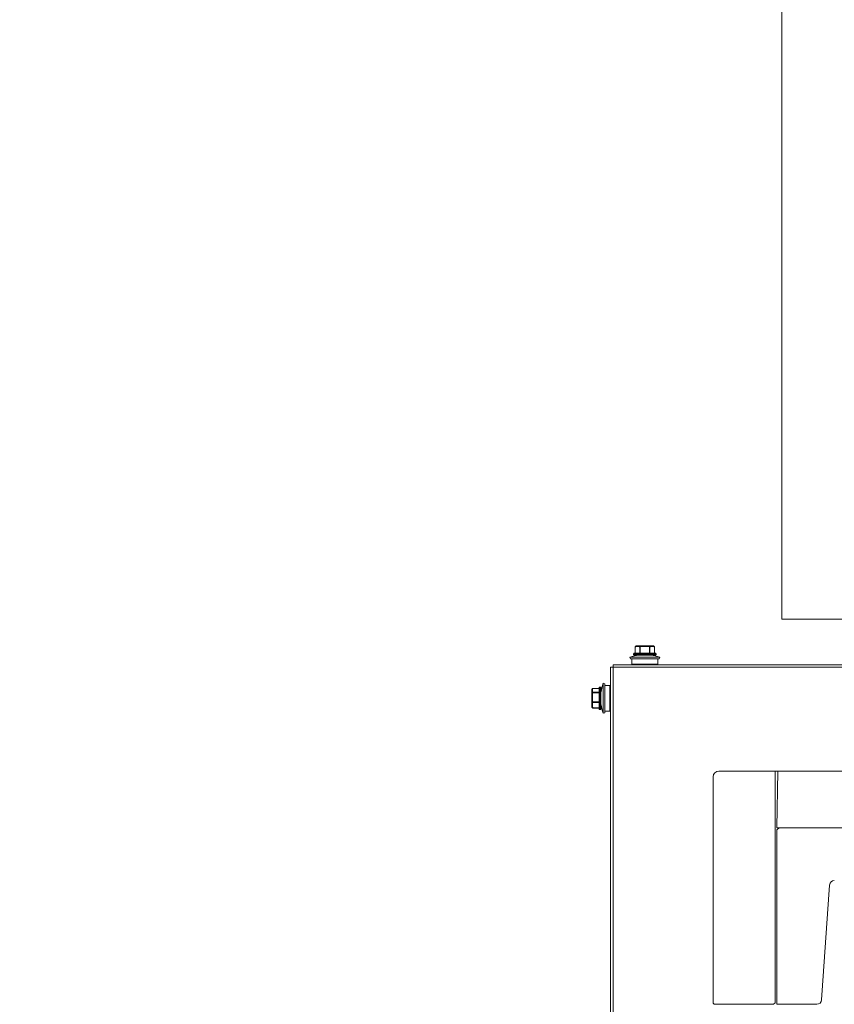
# Model space of a CAD drawing. Header units: millimetres. Extents: x -3034 to 546681, y -100001 to 133386.
# Tile 105 of 124: x 82629 to 83010, y -11095 to -10635. Entities that reach past the tile are written whole.
import ezdxf

# ---------------------------------------------------------------- set-up
doc = ezdxf.new("R2010")
doc.units = ezdxf.units.MM
doc.linetypes.add('ACAD_ISO03W100', pattern=[150, 60, -90])
for name, color, linetype in [('___INST__AR_podstawy', 3, 'Continuous'), ('ELEK CIENKIE', 80, 'Continuous'), ('ELEK ODGROMÓWKA', 214, 'Continuous')]:
    doc.layers.add(name, color=color, linetype=linetype)

# ---------------------------------------------------------------- blocks, each defined once
blk = doc.blocks.new('iglice')
at = {"layer": 'ELEK CIENKIE', "color": 232, "linetype": 'ACAD_ISO03W100', "ltscale": 3}
blk.add_circle((-27813.9, 9135.33), 7540, dxfattribs=at)
blk = doc.blocks.new('wentDACH')
at = {"color": 8, "linetype": 'Continuous', "lineweight": 9}
for p, q in [((-103049.33, 32865.99), (-103049.33, 32485.99)), ((-102420.83, 32485.99), (-103049.33, 32485.99)), ((-103108.37, 32470.07), (-103118.27, 32470.07)), ((-103117.9, 32470.07), (-103117.9, 32472.97)), ((-103117.9, 32472.97), (-103117.86, 32472.97)), ((-103117.86, 32470.07), (-103117.86, 32472.97)), ((-103117.39, 32473.43), (-103117.75, 32473.23)), ((-103116.14, 32473.17), (-103117.43, 32473.17)), ((-103117.39, 32473.43), (-103117.32, 32473.43)), ((-103109.4, 32473.47), (-103117.24, 32473.47)), ((-103114.67, 32473.43), (-103115.98, 32473.43)), ((-103115.72, 32470.07), (-103115.72, 32472.97)), ((-103115.72, 32472.97), (-103115.46, 32472.97)), ((-103115.46, 32472.97), (-103115.53, 32473.23)), ((-103115.46, 32470.07), (-103115.46, 32472.97)), ((-103114.62, 32473.17), (-103114.62, 32473.47)), ((-103112.03, 32473.17), (-103114.62, 32473.17)), ((-103112.03, 32473.47), (-103112.03, 32473.17)), ((-103112.03, 32473.17), (-103111.98, 32473.43)), ((-103110.67, 32473.43), (-103111.98, 32473.43)), ((-103111.19, 32472.97), (-103111.11, 32473.23)), ((-103111.19, 32470.07), (-103111.19, 32472.97)), ((-103111.19, 32472.97), (-103110.93, 32472.97)), ((-103110.93, 32470.07), (-103110.93, 32472.97)), ((-103110.51, 32473.17), (-103109.21, 32473.17)), ((-103109.33, 32473.43), (-103109.25, 32473.43)), ((-103109.25, 32473.43), (-103108.9, 32473.23)), ((-103108.79, 32470.07), (-103108.79, 32472.97)), ((-103108.79, 32472.97), (-103108.75, 32472.97)), ((-103108.75, 32470.07), (-103108.75, 32472.97)), ((-103120.32, 32468.15), (-103120.06, 32467.39)), ((-103106.32, 32468.15), (-103120.32, 32468.15)), ((-103106.59, 32467.39), (-103120.06, 32467.39)), ((-103119.32, 32467.39), (-103119.32, 32464.97)), ((-103118.57, 32469.77), (-103118.57, 32469.47)), ((-103108.07, 32469.77), (-103118.57, 32469.77)), ((-103118.57, 32469.47), (-103108.07, 32469.47)), ((-103118.27, 32469.17), (-103108.37, 32469.17)), ((-103108.07, 32469.77), (-103108.07, 32469.47)), ((-103107.32, 32467.39), (-103107.32, 32464.97)), ((-103106.32, 32468.15), (-103106.59, 32467.39)), ((-103129.32, 31417.17), (-103129.32, 32463.47)), ((-103129.32, 32463.47), (-103128.12, 32463.47)), ((-103128.12, 32463.47), (-103128.12, 32464.67)), ((-103128.12, 32464.67), (-102280.52, 32464.67)), ((-103128.12, 31417.17), (-103128.12, 32463.47)), ((-103128.12, 32463.47), (-102280.52, 32463.47)), ((-103107.32, 32464.97), (-103119.32, 32464.97)), ((-103138.12, 32445.05), (-103138.12, 32452.89)), ((-103138.08, 32453.04), (-103138.03, 32453.13)), ((-103138.08, 32453.03), (-103138.08, 32453.04)), ((-103138.08, 32453.03), (-103138.08, 32453.04)), ((-103138.08, 32453.03), (-103138.08, 32453.04)), ((-103138.08, 32451.99), (-103138.08, 32450.78)), ((-103138.03, 32453.13), (-103138.02, 32453.15)), ((-103138.03, 32453.13), (-103138.03, 32453.13)), ((-103138.02, 32453.15), (-103137.98, 32453.21)), ((-103137.98, 32453.21), (-103137.94, 32453.27)), ((-103137.94, 32453.27), (-103137.9, 32453.34)), ((-103137.9, 32453.34), (-103137.86, 32453.39)), ((-103137.86, 32453.39), (-103137.86, 32453.39)), ((-103137.82, 32452.16), (-103137.82, 32453.16)), ((-103137.62, 32453.48), (-103137.62, 32453.51)), ((-103134.72, 32453.51), (-103137.62, 32453.51)), ((-103134.72, 32453.48), (-103137.62, 32453.48)), ((-103137.62, 32451.59), (-103137.62, 32451.83)), ((-103134.72, 32451.83), (-103137.62, 32451.83)), ((-103134.72, 32453.92), (-103134.72, 32444.02)), ((-103134.42, 32454.22), (-103134.42, 32443.72)), ((-103134.42, 32454.22), (-103134.12, 32454.22)), ((-103134.12, 32443.72), (-103134.12, 32454.22)), ((-103133.82, 32444.02), (-103133.82, 32453.92)), ((-103132.8, 32441.97), (-103132.8, 32455.97)), ((-103132.8, 32455.97), (-103132.05, 32455.7)), ((-103132.05, 32442.24), (-103132.05, 32455.7)), ((-103132.05, 32454.97), (-103129.62, 32454.97)), ((-103129.62, 32442.97), (-103129.62, 32454.97)), ((-103138.08, 32448.12), (-103138.08, 32446.72)), ((-103137.82, 32450.75), (-103137.82, 32448.19)), ((-103134.72, 32451.59), (-103137.62, 32451.59)), ((-103137.62, 32447.07), (-103137.62, 32447.35)), ((-103134.72, 32447.35), (-103137.62, 32447.35)), ((-103134.72, 32447.07), (-103137.62, 32447.07)), ((-103138.08, 32444.9), (-103138.08, 32445.1)), ((-103138.08, 32444.9), (-103138.03, 32444.8)), ((-103138.02, 32444.79), (-103138.03, 32444.8)), ((-103137.98, 32444.73), (-103138.02, 32444.79)), ((-103137.99, 32444.82), (-103137.99, 32444.83)), ((-103137.99, 32444.82), (-103137.99, 32444.83)), ((-103137.94, 32444.66), (-103137.98, 32444.73)), ((-103137.9, 32444.6), (-103137.94, 32444.66)), ((-103137.86, 32444.55), (-103137.9, 32444.6)), ((-103137.86, 32444.55), (-103137.88, 32444.58)), ((-103137.86, 32444.55), (-103137.86, 32444.55)), ((-103137.82, 32446.56), (-103137.82, 32445)), ((-103137.62, 32444.43), (-103137.62, 32444.49)), ((-103134.72, 32444.49), (-103137.62, 32444.49)), ((-103134.72, 32444.43), (-103137.62, 32444.43)), ((-103134.42, 32443.72), (-103134.12, 32443.72)), ((-103132.05, 32442.97), (-103129.62, 32442.97)), ((-103132.8, 32441.97), (-103132.05, 32442.24)), ((-103081.39, 32412.25), (-103081.39, 32306.55)), ((-103051.56, 32387.54), (-103051.56, 32306.05)), ((-103030.72, 32308.09), (-103026.96, 32361.75)), ((-103052.39, 32306.8), (-103053.14, 32306.04)), ((-103032.91, 32306.05), (-103051.56, 32306.05))]:
    blk.add_line(p, q, dxfattribs=at)
at = {"color": 8, "lineweight": 9, "ltscale": 3}
for p, q in [((-102906.27, 32414.97), (-103078.67, 32414.97)), ((-102329.99, 32414.97), (-103064.64, 32414.97)), ((-103051.57, 32388.47), (-103051.11, 32414.99)), ((-103051.56, 32387.54), (-103050.62, 32388.47)), ((-103080.89, 32306.05), (-103081.39, 32306.55))]:
    blk.add_line(p, q, dxfattribs=at)
at = {"color": 8, "lineweight": 9}
for p, q in [((-103052.39, 32306.8), (-103052.39, 32414.97)), ((-102942.32, 32388.47), (-103051.57, 32388.47)), ((-103080.89, 32306.05), (-103053.14, 32306.05))]:
    blk.add_line(p, q, dxfattribs=at)
at = {"color": 8, "linetype": 'Continuous', "lineweight": 9}
for centre, radius, start, end in [((-103118.27, 32469.77), 0.3, 90, 180), ((-103117.6, 32472.97), 0.3, 120, 180), ((-103117.24, 32473.17), 0.3, 90, 120), ((-103116.48, 32471.18), 2.41, 110.6101, 112.1694), ((-103117.17, 32473.18), 0.293, 104.4925, 120.415), ((-103117.17, 32473.18), 0.291, 94.6067, 104.4301), ((-103117.17, 32473.24), 0.232, 100.201, 110.2609), ((-103117.17, 32473.24), 0.226, 90.0403, 100.1977), ((-103117.17, 32473.18), 0.29, 90.0037, 94.5997), ((-103024.33, 32490.51), 91.94, 190.7056, 190.8704), ((-103109.47, 32473.18), 0.29, 84.9078, 89.995), ((-103109.47, 32473.24), 0.226, 80.3662, 89.9662), ((-103109.47, 32473.24), 0.231, 70.9025, 80.3636), ((-103109.4, 32473.17), 0.3, 60, 90), ((-103110.16, 32471.2), 2.38, 67.8194, 69.3835), ((-103109.05, 32472.97), 0.3, 0, 60), ((-103108.37, 32469.77), 0.3, 0, 90), ((-103113.32, 32448.39), 20.96, 97.5391, 109.5099), ((-103118.27, 32469.47), 0.3, 180, 270), ((-103113.32, 32448.39), 20.96, 70.4901, 82.4609), ((-103108.37, 32469.47), 0.3, 270, 0), ((-103137.82, 32452.89), 0.3, 150, 180), ((-103137.87, 32452.88), 0.252, 178.3015, 179.999), ((-103136.57, 32452.29), 1.69, 149.9561, 153.6627), ((-103137.62, 32453.21), 0.3, 90, 143.5762), ((-103137.67, 32453.24), 0.24, 139.0477, 141.4184), ((-103137.67, 32453.24), 0.238, 141.4187, 143.3214), ((-103137.65, 32453.21), 0.277, 83.0663, 94.1595), ((-103134.42, 32453.92), 0.3, 90, 180), ((-103134.12, 32453.92), 0.3, 0, 90), ((-103113.04, 32448.97), 20.96, 160.4901, 172.4609), ((-103137.82, 32445.05), 0.3, 180, 210), ((-103137.62, 32444.73), 0.3, 216.4238, 270), ((-103134.42, 32444.02), 0.3, 180, 270), ((-103134.12, 32444.02), 0.3, 270, 0), ((-103113.04, 32448.97), 20.96, 187.5391, 199.5099), ((-103024.6, 32361.58), 2.37, 94.0593, 175.9494), ((-103032.91, 32308.25), 2.2, 270.0096, 355.9963)]:
    blk.add_arc(centre, radius, start, end, dxfattribs=at)
at = {"color": 8, "lineweight": 9, "ltscale": 3}
blk.add_arc((-103078.67, 32412.25), 2.72, 90, 180, dxfattribs=at)
at = {"color": 8, "linetype": 'Continuous', "lineweight": 9}
for points, knots in [([(-103117.86, 32472.97), (-103117.86, 32472.99), (-103117.86, 32473.04), (-103117.84, 32473.12), (-103117.8, 32473.18), (-103117.77, 32473.21), (-103117.75, 32473.23)], [0, 0, 0, 0, 0.267241, 0.52245, 0.765558, 1, 1, 1, 1]), ([(-103117.86, 32472.97), (-103117.82, 32472.99), (-103117.68, 32473.06), (-103117.54, 32473.13), (-103117.43, 32473.17)], [0, 0, 0, 0, 0.255188, 1, 1, 1, 1]), ([(-103117.75, 32473.23), (-103117.72, 32473.24), (-103117.6, 32473.31), (-103117.48, 32473.37), (-103117.38, 32473.41)], [0, 0, 0, 0, 0.2544, 1, 1, 1, 1]), ([(-103117.32, 32473.43), (-103117.36, 32473.4), (-103117.43, 32473.32), (-103117.44, 32473.22), (-103117.43, 32473.17)], [0, 0, 0, 0, 0.479185, 1, 1, 1, 1]), ([(-103117.43, 32473.17), (-103117.43, 32473.23), (-103117.4, 32473.35), (-103117.31, 32473.44), (-103117.25, 32473.45)], [0, 0, 0, 0, 0.519404, 1, 1, 1, 1]), ([(-103115.88, 32473.47), (-103115.92, 32473.47), (-103115.99, 32473.45), (-103116.07, 32473.38), (-103116.13, 32473.28), (-103116.14, 32473.21), (-103116.14, 32473.17)], [0, 0, 0, 0, 0.233383, 0.47687, 0.733878, 1, 1, 1, 1]), ([(-103116.14, 32473.17), (-103116.14, 32473.2), (-103116.13, 32473.25), (-103116.09, 32473.32), (-103116.04, 32473.38), (-103116, 32473.42), (-103115.98, 32473.43)], [0, 0, 0, 0, 0.25328, 0.508466, 0.758593, 1, 1, 1, 1]), ([(-103116.14, 32473.17), (-103116.11, 32473.16), (-103115.96, 32473.1), (-103115.82, 32473.02), (-103115.72, 32472.97)], [0, 0, 0, 0, 0.244993, 1, 1, 1, 1]), ([(-103115.98, 32473.43), (-103115.97, 32473.44), (-103115.93, 32473.46), (-103115.9, 32473.47), (-103115.88, 32473.47)], [0, 0, 0, 0, 0.519684, 1, 1, 1, 1]), ([(-103115.98, 32473.43), (-103115.94, 32473.42), (-103115.79, 32473.36), (-103115.64, 32473.28), (-103115.53, 32473.23)], [0, 0, 0, 0, 0.244927, 1, 1, 1, 1]), ([(-103115.72, 32472.97), (-103115.71, 32473.02), (-103115.67, 32473.13), (-103115.58, 32473.2), (-103115.53, 32473.23)], [0, 0, 0, 0, 0.504746, 1, 1, 1, 1]), ([(-103114.62, 32473.47), (-103114.62, 32473.47), (-103114.64, 32473.46), (-103114.66, 32473.44), (-103114.67, 32473.43)], [0, 0, 0, 0, 0.200632, 1, 1, 1, 1]), ([(-103111.98, 32473.43), (-103111.98, 32473.43), (-103112, 32473.45), (-103112.02, 32473.47), (-103112.03, 32473.47)], [0, 0, 0, 0, 0.320641, 1, 1, 1, 1]), ([(-103111.11, 32473.23), (-103111.08, 32473.25), (-103110.93, 32473.32), (-103110.78, 32473.39), (-103110.67, 32473.43)], [0, 0, 0, 0, 0.254892, 1, 1, 1, 1]), ([(-103110.93, 32472.97), (-103110.94, 32473.02), (-103110.98, 32473.13), (-103111.06, 32473.2), (-103111.11, 32473.23)], [0, 0, 0, 0, 0.504746, 1, 1, 1, 1]), ([(-103110.93, 32472.97), (-103110.89, 32472.99), (-103110.76, 32473.06), (-103110.61, 32473.13), (-103110.51, 32473.17)], [0, 0, 0, 0, 0.255256, 1, 1, 1, 1]), ([(-103110.77, 32473.47), (-103110.75, 32473.47), (-103110.71, 32473.46), (-103110.68, 32473.44), (-103110.67, 32473.43)], [0, 0, 0, 0, 0.480242, 1, 1, 1, 1]), ([(-103110.51, 32473.17), (-103110.51, 32473.21), (-103110.52, 32473.28), (-103110.58, 32473.38), (-103110.66, 32473.45), (-103110.73, 32473.47), (-103110.77, 32473.47)], [0, 0, 0, 0, 0.266369, 0.523411, 0.766776, 1, 1, 1, 1]), ([(-103110.67, 32473.43), (-103110.62, 32473.4), (-103110.55, 32473.33), (-103110.51, 32473.22), (-103110.51, 32473.17)], [0, 0, 0, 0, 0.491984, 1, 1, 1, 1]), ([(-103109.4, 32473.46), (-103109.37, 32473.45), (-103109.32, 32473.42), (-103109.24, 32473.33), (-103109.21, 32473.23), (-103109.21, 32473.17)], [0, 0, 0, 0, 0.236651, 0.483944, 1, 1, 1, 1]), ([(-103109.21, 32473.17), (-103109.21, 32473.2), (-103109.21, 32473.25), (-103109.24, 32473.34), (-103109.29, 32473.4), (-103109.33, 32473.43)], [0, 0, 0, 0, 0.266728, 0.522071, 1, 1, 1, 1]), ([(-103109.26, 32473.41), (-103109.23, 32473.39), (-103109.11, 32473.34), (-103108.99, 32473.28), (-103108.9, 32473.23)], [0, 0, 0, 0, 0.246008, 1, 1, 1, 1]), ([(-103109.21, 32473.17), (-103109.18, 32473.16), (-103109.03, 32473.1), (-103108.89, 32473.02), (-103108.79, 32472.97)], [0, 0, 0, 0, 0.244998, 1, 1, 1, 1]), ([(-103108.79, 32472.97), (-103108.79, 32472.99), (-103108.79, 32473.04), (-103108.81, 32473.12), (-103108.84, 32473.18), (-103108.88, 32473.21), (-103108.9, 32473.23)], [0, 0, 0, 0, 0.267241, 0.52245, 0.765558, 1, 1, 1, 1]), ([(-103138.12, 32452.89), (-103138.12, 32452.92), (-103138.1, 32453), (-103138.04, 32453.09), (-103137.94, 32453.14), (-103137.86, 32453.16), (-103137.82, 32453.16)], [0, 0, 0, 0, 0.240762, 0.487172, 0.741052, 1, 1, 1, 1]), ([(-103137.82, 32452.15), (-103137.86, 32452.15), (-103137.94, 32452.14), (-103138.04, 32452.08), (-103138.11, 32451.99), (-103138.12, 32451.91), (-103138.12, 32451.88)], [0, 0, 0, 0, 0.259367, 0.513304, 0.759466, 1, 1, 1, 1]), ([(-103138.12, 32451.88), (-103138.12, 32451.9), (-103138.12, 32451.94), (-103138.1, 32451.97), (-103138.08, 32451.99)], [0, 0, 0, 0, 0.487547, 1, 1, 1, 1]), ([(-103137.82, 32453.16), (-103137.85, 32453.16), (-103137.9, 32453.16), (-103138, 32453.13), (-103138.06, 32453.07), (-103138.08, 32453.03)], [0, 0, 0, 0, 0.261028, 0.513901, 1, 1, 1, 1]), ([(-103138.08, 32451.99), (-103138.06, 32452.04), (-103137.98, 32452.12), (-103137.88, 32452.15), (-103137.82, 32452.15)], [0, 0, 0, 0, 0.497181, 1, 1, 1, 1]), ([(-103137.88, 32451.64), (-103137.9, 32451.67), (-103137.98, 32451.78), (-103138.04, 32451.9), (-103138.08, 32451.99)], [0, 0, 0, 0, 0.258128, 1, 1, 1, 1]), ([(-103137.62, 32451.83), (-103137.67, 32451.82), (-103137.78, 32451.78), (-103137.86, 32451.69), (-103137.88, 32451.64)], [0, 0, 0, 0, 0.499375, 1, 1, 1, 1]), ([(-103137.62, 32451.59), (-103137.65, 32451.6), (-103137.7, 32451.61), (-103137.77, 32451.63), (-103137.83, 32451.64), (-103137.86, 32451.64), (-103137.88, 32451.64)], [0, 0, 0, 0, 0.311011, 0.595499, 0.831048, 1, 1, 1, 1]), ([(-103137.67, 32453.49), (-103137.71, 32453.48), (-103137.77, 32453.47), (-103137.83, 32453.43), (-103137.85, 32453.4)], [0, 0, 0, 0, 0.508798, 1, 1, 1, 1]), ([(-103137.82, 32453.16), (-103137.81, 32453.19), (-103137.75, 32453.3), (-103137.68, 32453.41), (-103137.62, 32453.48)], [0, 0, 0, 0, 0.241582, 1, 1, 1, 1]), ([(-103137.62, 32451.83), (-103137.64, 32451.85), (-103137.71, 32451.96), (-103137.78, 32452.07), (-103137.82, 32452.16)], [0, 0, 0, 0, 0.258735, 1, 1, 1, 1]), ([(-103138.08, 32450.78), (-103138.1, 32450.77), (-103138.11, 32450.75), (-103138.12, 32450.73), (-103138.12, 32450.72)], [0, 0, 0, 0, 0.549607, 1, 1, 1, 1]), ([(-103138.12, 32450.72), (-103138.12, 32450.72), (-103138.12, 32450.73), (-103138.1, 32450.73), (-103138.07, 32450.74), (-103138.02, 32450.74), (-103137.93, 32450.75), (-103137.86, 32450.75), (-103137.82, 32450.75)], [0, 0, 0, 0, 0.030416, 0.090737, 0.183718, 0.306963, 0.625593, 1, 1, 1, 1]), ([(-103137.82, 32448.19), (-103137.86, 32448.19), (-103137.93, 32448.18), (-103138.02, 32448.18), (-103138.07, 32448.17), (-103138.1, 32448.16), (-103138.12, 32448.16), (-103138.12, 32448.15), (-103138.12, 32448.15)], [0, 0, 0, 0, 0.374745, 0.693331, 0.816493, 0.909374, 0.969614, 1, 1, 1, 1]), ([(-103138.12, 32448.15), (-103138.12, 32448.14), (-103138.11, 32448.13), (-103138.09, 32448.12), (-103138.08, 32448.12)], [0, 0, 0, 0, 0.363754, 1, 1, 1, 1]), ([(-103137.82, 32450.75), (-103137.85, 32450.75), (-103137.89, 32450.76), (-103137.94, 32450.77), (-103137.98, 32450.78), (-103138.03, 32450.78), (-103138.07, 32450.78), (-103138.08, 32450.78)], [0, 0, 0, 0, 0.303771, 0.44908, 0.585232, 0.822263, 1, 1, 1, 1]), ([(-103138.08, 32448.12), (-103138.05, 32448.13), (-103137.96, 32448.16), (-103137.87, 32448.18), (-103137.82, 32448.19)], [0, 0, 0, 0, 0.423222, 1, 1, 1, 1]), ([(-103138.08, 32446.72), (-103138.07, 32446.77), (-103138.01, 32446.95), (-103137.94, 32447.12), (-103137.88, 32447.25)], [0, 0, 0, 0, 0.246802, 1, 1, 1, 1]), ([(-103137.62, 32447.35), (-103137.65, 32447.34), (-103137.7, 32447.33), (-103137.77, 32447.3), (-103137.83, 32447.28), (-103137.87, 32447.26), (-103137.88, 32447.25)], [0, 0, 0, 0, 0.300908, 0.581887, 0.820768, 1, 1, 1, 1]), ([(-103137.62, 32447.07), (-103137.67, 32447.08), (-103137.75, 32447.12), (-103137.84, 32447.19), (-103137.87, 32447.23), (-103137.88, 32447.25)], [0, 0, 0, 0, 0.51005, 0.761442, 1, 1, 1, 1]), ([(-103137.82, 32446.56), (-103137.81, 32446.61), (-103137.75, 32446.78), (-103137.68, 32446.95), (-103137.62, 32447.07)], [0, 0, 0, 0, 0.246931, 1, 1, 1, 1]), ([(-103138.08, 32446.72), (-103138.1, 32446.73), (-103138.12, 32446.76), (-103138.12, 32446.79), (-103138.12, 32446.8)], [0, 0, 0, 0, 0.531148, 1, 1, 1, 1]), ([(-103138.12, 32446.8), (-103138.12, 32446.77), (-103138.11, 32446.71), (-103138.04, 32446.63), (-103137.94, 32446.58), (-103137.86, 32446.56), (-103137.82, 32446.56)], [0, 0, 0, 0, 0.223573, 0.463515, 0.72475, 1, 1, 1, 1]), ([(-103138.12, 32445.24), (-103138.12, 32445.2), (-103138.11, 32445.15), (-103138.09, 32445.11), (-103138.08, 32445.1)], [0, 0, 0, 0, 0.747397, 1, 1, 1, 1]), ([(-103137.82, 32445), (-103137.86, 32445), (-103137.94, 32445.01), (-103138.04, 32445.06), (-103138.11, 32445.14), (-103138.12, 32445.21), (-103138.12, 32445.24)], [0, 0, 0, 0, 0.275505, 0.536765, 0.776581, 1, 1, 1, 1]), ([(-103137.82, 32446.56), (-103137.85, 32446.56), (-103137.9, 32446.58), (-103137.98, 32446.61), (-103138.04, 32446.66), (-103138.07, 32446.7), (-103138.08, 32446.72)], [0, 0, 0, 0, 0.257256, 0.515244, 0.76439, 1, 1, 1, 1]), ([(-103137.99, 32444.83), (-103138, 32444.85), (-103138.03, 32444.94), (-103138.06, 32445.03), (-103138.08, 32445.1)], [0, 0, 0, 0, 0.251445, 1, 1, 1, 1]), ([(-103138.08, 32445.1), (-103138.06, 32445.06), (-103137.97, 32445), (-103137.87, 32444.99), (-103137.82, 32445)], [0, 0, 0, 0, 0.46907, 1, 1, 1, 1]), ([(-103138.03, 32444.8), (-103138.02, 32444.79), (-103137.97, 32444.71), (-103137.92, 32444.64), (-103137.88, 32444.58)], [0, 0, 0, 0, 0.244023, 1, 1, 1, 1]), ([(-103137.88, 32444.58), (-103137.89, 32444.6), (-103137.93, 32444.68), (-103137.96, 32444.76), (-103137.99, 32444.82)], [0, 0, 0, 0, 0.251423, 1, 1, 1, 1]), ([(-103137.62, 32444.49), (-103137.64, 32444.53), (-103137.72, 32444.7), (-103137.78, 32444.87), (-103137.82, 32445)], [0, 0, 0, 0, 0.253215, 1, 1, 1, 1]), ([(-103137.62, 32444.49), (-103137.64, 32444.49), (-103137.7, 32444.48), (-103137.77, 32444.5), (-103137.82, 32444.52)], [0, 0, 0, 0, 0.267465, 1, 1, 1, 1])]:
    blk.add_open_spline(points, degree=3, knots=knots, dxfattribs=at)
for points in [[(-103115.53, 32473.23), (-103115.25, 32473.31), (-103114.96, 32473.38), (-103114.67, 32473.43)], [(-103115.46, 32472.97), (-103115.18, 32473.05), (-103114.9, 32473.12), (-103114.62, 32473.17)], [(-103112.03, 32473.17), (-103111.75, 32473.12), (-103111.47, 32473.05), (-103111.19, 32472.97)], [(-103111.98, 32473.43), (-103111.69, 32473.38), (-103111.4, 32473.31), (-103111.11, 32473.23)], [(-103109.33, 32473.43), (-103109.36, 32473.45), (-103109.4, 32473.46), (-103109.45, 32473.47)], [(-103138.08, 32453.03), (-103138.11, 32452.99), (-103138.12, 32452.93), (-103138.12, 32452.88)], [(-103138.08, 32450.78), (-103138.03, 32451.07), (-103137.96, 32451.36), (-103137.88, 32451.64)], [(-103137.88, 32447.25), (-103137.96, 32447.54), (-103138.03, 32447.83), (-103138.08, 32448.12)], [(-103137.82, 32450.75), (-103137.77, 32451.03), (-103137.7, 32451.31), (-103137.62, 32451.59)], [(-103137.62, 32447.35), (-103137.7, 32447.63), (-103137.77, 32447.9), (-103137.82, 32448.19)], [(-103137.86, 32444.55), (-103137.87, 32444.56), (-103137.87, 32444.57), (-103137.88, 32444.58)], [(-103137.82, 32444.52), (-103137.83, 32444.53), (-103137.85, 32444.54), (-103137.86, 32444.55)]]:
    blk.add_open_spline(points, degree=3, dxfattribs=at)

msp = doc.modelspace()

# ---------------------------------------------------------------- block references
at = {"layer": '___INST__AR_podstawy', "color": 210, "lineweight": 40}
msp.add_blockref('wentDACH', (186034.592, -43400.942), dxfattribs=at)
at = {"layer": 'ELEK ODGROMÓWKA'}
msp.add_blockref('iglice', (111335.99, -24243.943), dxfattribs=at)

doc.saveas('drawing.dxf')
